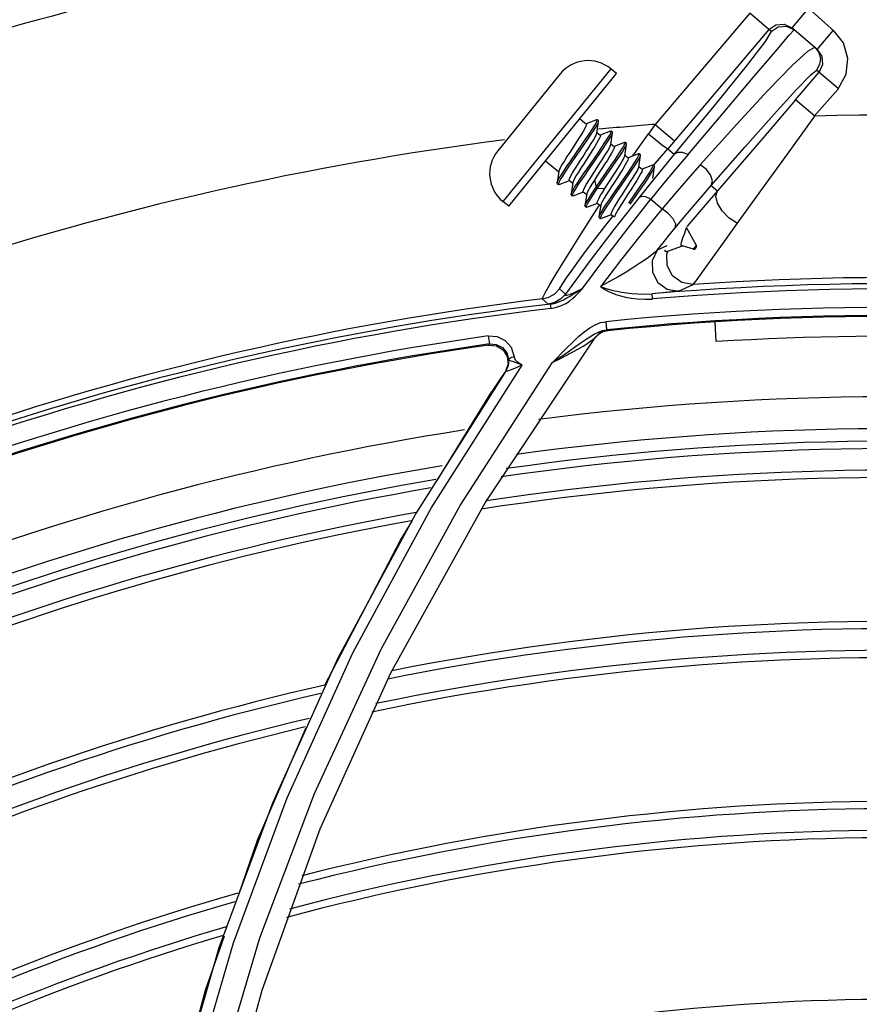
# Model space of a CAD drawing. Extents: x 40.7 to 137.4, y -250.8 to -221.5.
# Tile 14 of 256: x 56.474 to 56.5309, y -238.3413 to -238.2746. Entities that reach past the tile are written whole.
import ezdxf

# ---------------------------------------------------------------- set-up
doc = ezdxf.new("R2010")
doc.units = 0
doc.header["$MEASUREMENT"] = 0
doc.layers.get('0').update_dxf_attribs({"linetype": 'CONTINUOUS'})

msp = doc.modelspace()

# ---------------------------------------------------------------- linework, layer by layer
at = {"color": 155}
for p, q in [((56.52351049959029, -238.2741157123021), (56.51710904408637, -238.281649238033)), ((56.52496998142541, -238.2753560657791), (56.52351040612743, -238.2741158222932)), ((56.52746862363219, -238.2737945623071), (56.52636190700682, -238.2750969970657)), ((56.52753197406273, -238.2738197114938), (56.52922845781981, -238.2753208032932)), ((56.5248126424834, -238.2752223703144), (56.52528038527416, -238.2748991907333)), ((56.52528038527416, -238.2748991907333), (56.5258474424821, -238.2748531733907)), ((56.5258474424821, -238.2748531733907), (56.52636190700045, -238.2750969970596)), ((56.52601504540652, -238.2749885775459), (56.52651859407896, -238.2752301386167)), ((56.52481264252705, -238.2752223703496), (56.51795110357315, -238.2832977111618)), ((56.52618774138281, -238.2756097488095), (56.52651859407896, -238.275230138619)), ((56.52808859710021, -238.2765642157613), (56.52636190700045, -238.2750969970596)), ((56.52808859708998, -238.2765642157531), (56.5291953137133, -238.2752617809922)), ((56.52745301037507, -238.2766790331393), (56.52791880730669, -238.2764206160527)), ((56.52808859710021, -238.2765642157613), (56.52841226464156, -238.2770325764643)), ((56.52841226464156, -238.2770325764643), (56.52845838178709, -238.2775996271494)), ((56.52845838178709, -238.2775996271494), (56.52821494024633, -238.2781134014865)), ((56.5106561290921, -238.2782315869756), (56.50642396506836, -238.2834443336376)), ((56.514090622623, -238.2778750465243), (56.50678053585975, -238.2868788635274)), ((56.50717386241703, -238.2871982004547), (56.51448398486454, -238.2781943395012)), ((56.51448398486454, -238.2781943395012), (56.51409065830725, -238.2778750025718)), ((56.52662550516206, -238.2799839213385), (56.52821494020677, -238.2781134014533)), ((56.52951717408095, -238.2792199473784), (56.52804521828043, -238.2779691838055)), ((56.52949313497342, -238.279283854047), (56.52788190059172, -238.2810889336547)), ((56.52792774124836, -238.281090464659), (56.52662550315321, -238.2799839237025)), ((56.51199277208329, -238.2812627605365), (56.51243171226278, -238.2816191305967)), ((56.51313128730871, -238.281339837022), (56.51242645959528, -238.2816051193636)), ((56.51316556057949, -238.2813388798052), (56.51313128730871, -238.281339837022)), ((56.51314490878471, -238.2822369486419), (56.51326642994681, -238.2814492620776)), ((56.51326033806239, -238.2814158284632), (56.51316556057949, -238.2813388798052)), ((56.51710904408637, -238.2816492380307), (56.51665625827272, -238.2822833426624)), ((56.51710904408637, -238.2816492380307), (56.51841128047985, -238.2827557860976)), ((56.51315018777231, -238.2822024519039), (56.5133794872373, -238.2823886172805)), ((56.51407904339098, -238.2821093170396), (56.51337423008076, -238.2823745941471)), ((56.51409266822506, -238.2830064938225), (56.51421418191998, -238.2822187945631)), ((56.5142080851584, -238.2821853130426), (56.51411330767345, -238.2821083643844)), ((56.51421420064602, -238.2822186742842), (56.51420814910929, -238.2821849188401)), ((56.51559620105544, -238.2837910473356), (56.51665625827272, -238.2822833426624)), ((56.51138249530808, -238.2841120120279), (56.51215585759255, -238.2829917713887)), ((56.51409795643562, -238.2829719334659), (56.51432726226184, -238.2831581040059)), ((56.5150268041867, -238.2828787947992), (56.51432200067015, -238.2831440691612)), ((56.51506105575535, -238.2828778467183), (56.5150268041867, -238.2828787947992)), ((56.5150404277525, -238.2837760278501), (56.51516193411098, -238.2829883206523)), ((56.51515583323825, -238.2829547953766), (56.51506105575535, -238.2828778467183)), ((56.5151619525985, -238.2829882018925), (56.51515590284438, -238.2829543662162)), ((56.51504572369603, -238.2837414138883), (56.51527503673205, -238.2839275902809)), ((56.51597492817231, -238.2836482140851), (56.51526980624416, -238.2839136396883)), ((56.51610389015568, -238.2837241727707), (56.51600911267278, -238.2836472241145)), ((56.51697616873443, -238.2844625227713), (56.51795122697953, -238.2832978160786)), ((56.51795110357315, -238.2832977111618), (56.51839977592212, -238.2836789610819)), ((56.50966507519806, -238.2841297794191), (56.51056443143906, -238.2848599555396)), ((56.51369674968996, -238.2843271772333), (56.51315184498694, -238.2851666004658)), ((56.51598829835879, -238.2845448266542), (56.51610991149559, -238.2837571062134)), ((56.51056974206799, -238.2848252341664), (56.51044827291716, -238.2856129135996)), ((56.51335212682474, -238.2855432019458), (56.51412509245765, -238.2844235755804)), ((56.51344638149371, -238.2856209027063), (56.51421870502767, -238.2845022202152)), ((56.51385686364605, -238.2857387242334), (56.51440205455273, -238.2848988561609)), ((56.51599349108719, -238.2845108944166), (56.51622281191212, -238.2846970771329)), ((56.51692265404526, -238.2844177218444), (56.51621758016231, -238.2846831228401)), ((56.5169360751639, -238.2853143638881), (56.51705767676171, -238.2845266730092)), ((56.51705164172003, -238.2844936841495), (56.51695686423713, -238.2844167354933)), ((56.51705767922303, -238.2845266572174), (56.51705168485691, -238.2844934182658)), ((56.51045437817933, -238.285646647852), (56.51044827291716, -238.2856129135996)), ((56.51045437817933, -238.285646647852), (56.51054915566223, -238.285723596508)), ((56.51058305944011, -238.285722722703), (56.51054876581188, -238.2857237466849)), ((56.51058315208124, -238.2857226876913), (56.51128810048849, -238.2854573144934)), ((56.51128280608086, -238.2854431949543), (56.51151219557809, -238.2856294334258)), ((56.51151750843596, -238.2855946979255), (56.51139603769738, -238.286382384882)), ((56.51315184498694, -238.2851666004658), (56.51297940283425, -238.2854352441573)), ((56.51297953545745, -238.285435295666), (56.51310554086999, -238.2859036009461)), ((56.51310547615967, -238.2859033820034), (56.51335212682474, -238.2855432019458)), ((56.51320000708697, -238.2859803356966), (56.51344638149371, -238.2856209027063)), ((56.5136843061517, -238.2860075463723), (56.51385686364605, -238.2857387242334)), ((56.51420715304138, -238.2864476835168), (56.51497452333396, -238.2853360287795)), ((56.51430205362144, -238.286524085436), (56.51507426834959, -238.2854054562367)), ((56.5114021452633, -238.2864161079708), (56.51139603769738, -238.286382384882)), ((56.5114021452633, -238.2864161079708), (56.5114969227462, -238.2864930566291)), ((56.51153096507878, -238.286492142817), (56.51223587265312, -238.286226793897)), ((56.51223058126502, -238.2862126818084), (56.51246004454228, -238.2863989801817)), ((56.51246530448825, -238.2863645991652), (56.5123438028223, -238.2871522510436)), ((56.51310547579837, -238.2859033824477), (56.51320025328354, -238.2859803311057)), ((56.51319999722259, -238.2859803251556), (56.51368420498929, -238.2860074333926)), ((56.51549060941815, -238.2860234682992), (56.51529524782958, -238.2863239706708)), ((56.51540892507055, -238.2870625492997), (56.51617862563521, -238.2859472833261)), ((56.52089776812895, -238.2858015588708), (56.52132445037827, -238.2861641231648)), ((56.50717386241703, -238.2871982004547), (56.50678053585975, -238.2868788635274)), ((56.51247807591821, -238.2872619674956), (56.51318364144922, -238.2869962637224)), ((56.51317835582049, -238.286982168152), (56.51340781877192, -238.2871684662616)), ((56.51524054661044, -238.2887154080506), (56.51681343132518, -238.2867174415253)), ((56.51681343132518, -238.2867174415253), (56.51756978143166, -238.2873842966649)), ((56.51234985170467, -238.2871858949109), (56.51244462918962, -238.2872628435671)), ((56.5124780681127, -238.2872619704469), (56.51244441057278, -238.2872629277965)), ((56.51315228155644, -238.2874016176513), (56.51335365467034, -238.2870987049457)), ((56.51341308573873, -238.2871340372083), (56.51329159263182, -238.2879216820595)), ((56.51412613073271, -238.287751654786), (56.51434173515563, -238.2879267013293)), ((56.52049506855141, -238.2871239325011), (56.51926907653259, -238.2885525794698)), ((56.51329765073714, -238.2879553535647), (56.51329159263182, -238.2879216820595)), ((56.51329765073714, -238.2879553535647), (56.51339242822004, -238.2880323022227)), ((56.51336834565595, -238.2889751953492), (56.51424466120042, -238.2878434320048)), ((56.51342583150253, -238.2880314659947), (56.51339224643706, -238.2880323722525)), ((56.5134259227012, -238.2880314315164), (56.51413141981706, -238.2877657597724)), ((56.51989933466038, -238.2898629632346), (56.51923256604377, -238.2886312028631)), ((56.51926907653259, -238.2885525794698), (56.51924492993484, -238.2885806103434)), ((56.51789413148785, -238.2898780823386), (56.51722892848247, -238.2901794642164)), ((56.51774953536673, -238.2902016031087), (56.51784431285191, -238.2902785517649)), ((56.51790359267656, -238.2902770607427), (56.51894851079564, -238.2898863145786)), ((56.51885306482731, -238.28982780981), (56.51887861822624, -238.2898666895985)), ((56.51887180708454, -238.2898527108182), (56.51886820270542, -238.2898508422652)), ((56.51970608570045, -238.2901009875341), (56.51887180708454, -238.2898527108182)), ((56.51887861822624, -238.2898666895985), (56.5188882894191, -238.2898733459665)), ((56.5188882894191, -238.2898733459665), (56.51894849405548, -238.289886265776)), ((56.51892755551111, -238.2898693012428), (56.51894851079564, -238.2898863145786)), ((56.51970608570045, -238.2901009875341), (56.51989933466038, -238.2898629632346)), ((56.5198356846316, -238.2900609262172), (56.51988675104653, -238.289998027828)), ((56.51263673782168, -238.2909650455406), (56.51102031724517, -238.2931537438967)), ((56.51101922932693, -238.2931553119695), (56.51061454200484, -238.2927959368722)), ((56.51205131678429, -238.2928599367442), (56.51218095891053, -238.2927741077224)), ((56.51805884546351, -238.2930193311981), (56.51689959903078, -238.2931295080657)), ((56.51869275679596, -238.2929469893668), (56.51967634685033, -238.2925023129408)), ((56.50944578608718, -238.2934766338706), (56.50984883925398, -238.2938355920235)), ((56.51692904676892, -238.293482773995), (56.51689959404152, -238.2931295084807)), ((56.51004283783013, -238.2941204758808), (56.51000783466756, -238.2938272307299)), ((56.51340367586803, -238.295092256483), (56.51375231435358, -238.2950298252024)), ((56.51375237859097, -238.2950232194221), (56.51380764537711, -238.2955738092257)), ((56.52124580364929, -238.2963785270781), (56.52116746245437, -238.2950438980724)), ((56.51353117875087, -238.2956269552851), (56.51380764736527, -238.2955738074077)), ((56.5138821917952, -238.2956347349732), (56.51393106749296, -238.2955680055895)), ((56.5055650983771, -238.3072997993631), (56.51306530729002, -238.2960641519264)), ((56.5057856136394, -238.2959945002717), (56.50637960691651, -238.2960267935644)), ((56.50578627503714, -238.2959885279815), (56.50586410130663, -238.2965363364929)), ((56.51298687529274, -238.2961443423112), (56.51306536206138, -238.296064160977)), ((56.51330301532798, -238.2958188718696), (56.51306525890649, -238.2960642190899)), ((56.51325410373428, -238.2958859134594), (56.5130736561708, -238.2960722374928)), ((56.50581189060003, -238.2966125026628), (56.5063418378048, -238.2966602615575)), ((56.50586410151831, -238.2965363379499), (56.50581196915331, -238.2966124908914)), ((56.5072239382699, -238.2976651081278), (56.50719130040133, -238.2976049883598)), ((56.50762871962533, -238.2976410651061), (56.50753174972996, -238.2974063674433)), ((56.50191387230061, -238.3076750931), (56.50807334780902, -238.2979753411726)), ((56.50388392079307, -238.3074790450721), (56.51012366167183, -238.2978079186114)), ((56.50696679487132, -238.2983652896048), (56.5066605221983, -238.2988170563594)), ((56.50712479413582, -238.2979154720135), (56.50697026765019, -238.2983193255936)), ((56.50697891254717, -238.2983548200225), (56.50699234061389, -238.2983277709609)), ((56.5023200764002, -238.3057839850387), (56.50603142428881, -238.2997550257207)), ((56.49851756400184, -238.3172343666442), (56.50388392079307, -238.3074790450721)), ((56.4991805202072, -238.3188333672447), (56.5055650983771, -238.3072997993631)), ((56.49983158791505, -238.3098264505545), (56.50061854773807, -238.308548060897)), ((56.4947107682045, -238.3196672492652), (56.49983158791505, -238.3098264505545)), ((56.49400026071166, -238.3270224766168), (56.49851756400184, -238.3172343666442)), ((56.49559138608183, -238.3178262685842), (56.49115280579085, -238.3276605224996)), ((56.49439910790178, -238.3293988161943), (56.4991805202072, -238.3188333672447)), ((56.49030536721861, -238.3367965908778), (56.49400026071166, -238.3270224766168)), ((56.49115280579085, -238.3276605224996), (56.48752724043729, -238.3374807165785)), ((56.48851092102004, -238.3371298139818), (56.49215453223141, -238.3273074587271)), ((56.49045220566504, -238.3403437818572), (56.49439910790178, -238.3293988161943)), ((56.48740525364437, -238.3465070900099), (56.49030536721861, -238.3367965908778)), ((56.48752724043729, -238.3374807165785), (56.48468978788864, -238.3472373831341)), ((56.48745280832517, -238.3514241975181), (56.49045220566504, -238.3403437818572))]:
    msp.add_line(p, q, dxfattribs=at)
for points in [[(56.52496998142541, -238.2753560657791), (56.52545010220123, -238.2750284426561), (56.52601504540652, -238.2749885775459)], [(56.52496998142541, -238.2753560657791), (56.52455831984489, -238.2760218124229), (56.52326704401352, -238.2777015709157), (56.52108725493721, -238.2804102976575), (56.51839977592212, -238.2836789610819)], [(56.51933063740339, -238.2836833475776), (56.52170832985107, -238.2808809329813), (56.5237544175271, -238.2784697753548), (56.52525868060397, -238.2766991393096), (56.52618774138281, -238.2756097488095)], [(56.52949313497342, -238.279283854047), (56.53005277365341, -238.278254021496), (56.5301759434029, -238.2771742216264), (56.52987991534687, -238.2761285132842), (56.52922845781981, -238.2753208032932)], [(56.52015735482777, -238.2843861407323), (56.52262858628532, -238.281640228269), (56.52477386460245, -238.2793248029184), (56.52639661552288, -238.277656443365), (56.52745301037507, -238.2766790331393)], [(56.52791952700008, -238.2764205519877), (56.52819080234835, -238.2767665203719), (56.52830410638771, -238.2771821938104), (56.52825266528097, -238.2775979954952), (56.52804521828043, -238.2779691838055)], [(56.52089776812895, -238.2858015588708), (56.52318339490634, -238.2831929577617), (56.52517969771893, -238.2809480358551), (56.52669079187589, -238.27928991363), (56.52765729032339, -238.2782837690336), (56.52804521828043, -238.2779691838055)], [(56.52662550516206, -238.2799839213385), (56.52469170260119, -238.282252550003), (56.52286751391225, -238.2843786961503), (56.52049506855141, -238.2871239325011)], [(56.51243171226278, -238.2816191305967), (56.51243909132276, -238.2816700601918), (56.51240246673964, -238.2817760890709), (56.51232366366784, -238.2819342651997), (56.51220930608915, -238.2821351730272), (56.51206378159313, -238.2823744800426), (56.51189179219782, -238.2826470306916), (56.5117013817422, -238.2829426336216), (56.51130943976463, -238.283545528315)], [(56.51147560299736, -238.2841912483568), (56.5119879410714, -238.2834488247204), (56.51224585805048, -238.2830755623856), (56.51249178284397, -238.2827165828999), (56.51271673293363, -238.2823831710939), (56.51291186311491, -238.2820870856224), (56.51306982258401, -238.2818362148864), (56.51318353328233, -238.2816403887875), (56.5132505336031, -238.2815023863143), (56.51326645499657, -238.2814491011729)], [(56.51215585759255, -238.2829917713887), (56.51240043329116, -238.2826347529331), (56.51262343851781, -238.282304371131), (56.51281921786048, -238.2820068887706), (56.51297742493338, -238.2817555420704), (56.51309152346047, -238.2815586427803), (56.51315728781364, -238.2814214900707), (56.51317138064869, -238.2813482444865), (56.51316556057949, -238.2813388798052)], [(56.51326645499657, -238.2814491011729), (56.51326656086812, -238.2814262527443), (56.51326039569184, -238.2814154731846)], [(56.52269176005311, -238.2883528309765), (56.52427723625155, -238.2861656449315), (56.52607114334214, -238.2836766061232), (56.52792775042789, -238.2810904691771)], [(56.51128280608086, -238.2854431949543), (56.51127559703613, -238.2853913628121), (56.51131271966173, -238.285284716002), (56.51139072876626, -238.2851282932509), (56.51150564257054, -238.2849264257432), (56.51165315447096, -238.2846839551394), (56.51182673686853, -238.2844090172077), (56.51201500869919, -238.2841168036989), (56.51221072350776, -238.2838157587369), (56.51240752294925, -238.28351302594), (56.51259704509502, -238.2832187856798), (56.51276788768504, -238.2829480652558), (56.51291284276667, -238.2827097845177), (56.51302740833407, -238.282508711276), (56.51310680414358, -238.2823496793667), (56.51314491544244, -238.2822369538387)], [(56.51248672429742, -238.2846541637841), (56.5130021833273, -238.2839084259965), (56.51325226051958, -238.2835447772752), (56.51348600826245, -238.2832008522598), (56.51369517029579, -238.28288668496), (56.51386915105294, -238.2826158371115), (56.51400093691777, -238.2823970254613), (56.5140859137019, -238.2822359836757), (56.51411996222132, -238.2821377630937), (56.51411330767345, -238.2821083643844)], [(56.51257386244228, -238.2847421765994), (56.51309693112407, -238.2839851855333), (56.51334973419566, -238.283617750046), (56.51358284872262, -238.283274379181), (56.51378872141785, -238.2829653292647), (56.51396135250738, -238.282696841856), (56.51409297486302, -238.2824784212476), (56.51417864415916, -238.2823172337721), (56.51421420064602, -238.2822186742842)], [(56.5133794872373, -238.2823886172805), (56.51338668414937, -238.2824405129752), (56.51334919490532, -238.282547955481), (56.51327016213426, -238.2827061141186), (56.5131551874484, -238.2829078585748), (56.51300878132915, -238.2831484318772), (56.5128355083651, -238.2834228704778), (56.51264642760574, -238.2837163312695)], [(56.51411330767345, -238.2821083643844), (56.51410131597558, -238.282104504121), (56.51407904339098, -238.2821093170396)], [(56.51665625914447, -238.2822833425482), (56.51713187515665, -238.2826798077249), (56.51753700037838, -238.2830058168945), (56.51782886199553, -238.2832265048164), (56.517951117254, -238.2832977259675)], [(56.51223058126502, -238.2862126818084), (56.51222329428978, -238.2861612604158), (56.51226051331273, -238.2860541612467), (56.51233978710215, -238.2858954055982), (56.51245467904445, -238.2856937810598), (56.51260052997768, -238.2854540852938), (56.51277403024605, -238.2851792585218), (56.51296438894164, -238.284883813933), (56.51316007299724, -238.2845828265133), (56.51335384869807, -238.2842847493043), (56.51354258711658, -238.2839917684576), (56.5137154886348, -238.2837178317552), (56.51386161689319, -238.28347758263), (56.51397633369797, -238.2832760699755), (56.51405487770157, -238.2831184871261), (56.51409268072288, -238.283006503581)], [(56.51412509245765, -238.2844235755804), (56.51436386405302, -238.2840737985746), (56.51457845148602, -238.2837539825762), (56.51476149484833, -238.2834730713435), (56.51490622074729, -238.2832392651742), (56.51500761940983, -238.2830586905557), (56.51506089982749, -238.2829372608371), (56.51506105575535, -238.2828778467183)], [(56.51421870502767, -238.2845022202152), (56.5144581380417, -238.2841511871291), (56.51467407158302, -238.2838293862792), (56.51485847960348, -238.2835465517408), (56.51500348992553, -238.2833117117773), (56.51510382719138, -238.2831326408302), (56.51515605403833, -238.2830129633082), (56.5151619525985, -238.2829882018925)], [(56.51130943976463, -238.283545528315), (56.51112188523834, -238.2838366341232), (56.51094880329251, -238.2841107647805), (56.51080136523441, -238.2843530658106), (56.51068618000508, -238.2845553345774), (56.51060789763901, -238.2847122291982), (56.51056963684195, -238.2848251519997)], [(56.51264642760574, -238.2837163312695), (56.51225702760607, -238.2843153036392), (56.51206758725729, -238.284609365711), (56.51189515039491, -238.2848825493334), (56.51174982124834, -238.2851214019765), (56.51163484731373, -238.2853231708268), (56.51155544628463, -238.2854822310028), (56.51151741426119, -238.2855946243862)], [(56.51432726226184, -238.2831581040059), (56.51433548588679, -238.28320411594), (56.51430596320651, -238.2832964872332), (56.51424032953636, -238.2834335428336), (56.51414171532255, -238.283611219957), (56.51401507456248, -238.2838231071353), (56.51386438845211, -238.2840648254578), (56.51369674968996, -238.2843271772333)], [(56.51497452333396, -238.2853360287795), (56.51522459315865, -238.2849713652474), (56.51545338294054, -238.2846328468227), (56.51565193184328, -238.2843317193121), (56.5158123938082, -238.284077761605), (56.51592870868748, -238.283878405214), (56.51599746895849, -238.2837378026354), (56.51601560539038, -238.2836596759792), (56.51600911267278, -238.2836472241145)], [(56.51600911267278, -238.2836472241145), (56.51598143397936, -238.2836459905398), (56.51597492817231, -238.2836482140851)], [(56.51839989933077, -238.2836790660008), (56.51762640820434, -238.2846174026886), (56.51682830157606, -238.285596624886), (56.51600946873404, -238.2866134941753)], [(56.51610992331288, -238.2837570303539), (56.5161106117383, -238.2837379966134), (56.51610392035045, -238.2837239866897)], [(56.51933067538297, -238.2836833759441), (56.51850977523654, -238.2846570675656), (56.51766940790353, -238.2856680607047), (56.51681338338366, -238.2867120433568)], [(56.51933064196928, -238.2836835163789), (56.51895236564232, -238.2835484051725), (56.51863006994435, -238.2835486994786), (56.51839977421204, -238.2836789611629)], [(56.51044827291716, -238.2856129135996), (56.51045305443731, -238.2855919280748), (56.51050311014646, -238.2854744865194), (56.51060218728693, -238.285296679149), (56.51074569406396, -238.2850640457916), (56.51092703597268, -238.2847851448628), (56.51114190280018, -238.2844646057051), (56.51138249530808, -238.2841120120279)], [(56.51054876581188, -238.2857237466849), (56.51054714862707, -238.2856705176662), (56.51059558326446, -238.2855559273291), (56.5106922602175, -238.2853810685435), (56.51083498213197, -238.2851493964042), (56.51101931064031, -238.2848657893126), (56.51123542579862, -238.2845429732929), (56.51147560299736, -238.2841912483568)], [(56.51527503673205, -238.2839275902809), (56.51528233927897, -238.2839789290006), (56.51524516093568, -238.2840859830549), (56.5151658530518, -238.2842448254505), (56.51505084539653, -238.2844466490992), (56.51490501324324, -238.2846863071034), (56.51473146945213, -238.284961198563), (56.5145409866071, -238.2852568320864), (56.51434517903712, -238.285558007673), (56.51415154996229, -238.2858558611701), (56.51396305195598, -238.2861484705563), (56.51379019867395, -238.2864223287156), (56.51364396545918, -238.2866627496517), (56.51352923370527, -238.286864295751), (56.51345077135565, -238.2870217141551), (56.51341291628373, -238.2871339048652)], [(56.51440205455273, -238.2848988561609), (56.51456971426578, -238.2846364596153), (56.51472037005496, -238.284394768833), (56.51484693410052, -238.2841829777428), (56.51494544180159, -238.2840054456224), (56.51501096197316, -238.2838685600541), (56.51504044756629, -238.283776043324)], [(56.51507426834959, -238.2854054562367), (56.51531999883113, -238.2850473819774), (56.51554438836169, -238.2847151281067), (56.51574278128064, -238.2844144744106), (56.51590454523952, -238.2841589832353), (56.51602186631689, -238.2839580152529), (56.5160914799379, -238.2838164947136), (56.51610992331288, -238.2837570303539)], [(56.51695686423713, -238.2844167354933), (56.51694632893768, -238.2844129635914), (56.51692265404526, -238.2844177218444)], [(56.52015722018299, -238.2843857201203), (56.51931154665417, -238.2853446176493), (56.51844777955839, -238.2863437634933), (56.51756957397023, -238.2873791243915)], [(56.52089769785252, -238.2858013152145), (56.52098737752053, -238.2854866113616), (56.52085959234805, -238.2850766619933), (56.52056339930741, -238.2846897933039), (56.52015735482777, -238.2843861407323)], [(56.51139603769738, -238.286382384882), (56.51142804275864, -238.2862911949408), (56.51151182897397, -238.2861317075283), (56.51164096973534, -238.2859168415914), (56.51180888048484, -238.285654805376), (56.51201149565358, -238.2853499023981), (56.51224005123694, -238.2850131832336), (56.51248672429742, -238.2846541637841)], [(56.51149657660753, -238.2864931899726), (56.51148941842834, -238.286468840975), (56.51151864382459, -238.2863774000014), (56.51159781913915, -238.2862237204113), (56.5117233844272, -238.2860132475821), (56.51189055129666, -238.285751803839), (56.51209295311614, -238.2854463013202), (56.51232364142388, -238.2851061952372), (56.51257386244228, -238.2847421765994)], [(56.51505314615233, -238.2861256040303), (56.51524885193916, -238.2858245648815), (56.51543841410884, -238.285530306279), (56.51561077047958, -238.2852572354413), (56.51575590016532, -238.2850186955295), (56.51587082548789, -238.2848169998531), (56.51595018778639, -238.2846580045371), (56.51598832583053, -238.2845448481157)], [(56.5153178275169, -238.2869803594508), (56.51583823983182, -238.2862274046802), (56.51609102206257, -238.2858599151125), (56.51632549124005, -238.2855150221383), (56.51653350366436, -238.2852027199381), (56.51670747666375, -238.2849323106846), (56.51684014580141, -238.2847127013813), (56.51692667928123, -238.2845498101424), (56.51696306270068, -238.2844486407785), (56.51695686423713, -238.2844167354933)], [(56.51622281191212, -238.2846970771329), (56.51623001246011, -238.2847489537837), (56.51619280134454, -238.2848557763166), (56.51611471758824, -238.2850122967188), (56.51599976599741, -238.2852142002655), (56.51585236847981, -238.285456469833), (56.51567884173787, -238.2857313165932), (56.51549060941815, -238.2860234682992)], [(56.51617862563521, -238.2859472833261), (56.51641328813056, -238.2856021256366), (56.51662137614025, -238.2852898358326), (56.51679567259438, -238.2850197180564), (56.51692927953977, -238.2847992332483), (56.51701752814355, -238.2846347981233), (56.51705767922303, -238.2845266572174)], [(56.51297940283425, -238.2854352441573), (56.51281724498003, -238.2856934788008), (56.51267931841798, -238.2859219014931), (56.51257174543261, -238.286112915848), (56.51249920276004, -238.2862609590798), (56.51246513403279, -238.2863644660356)], [(56.5123438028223, -238.2871522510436), (56.51235760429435, -238.287104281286), (56.51242080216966, -238.2869710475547), (56.51253107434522, -238.2867800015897), (56.5126857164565, -238.2865335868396), (56.5128794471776, -238.2862385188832), (56.51310547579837, -238.2859033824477)], [(56.51244441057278, -238.2872629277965), (56.51243847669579, -238.2872534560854), (56.51245234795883, -238.2871805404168), (56.51251677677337, -238.2870457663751), (56.5126285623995, -238.2868520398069), (56.51278417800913, -238.286604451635), (56.51297727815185, -238.286310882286), (56.51319999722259, -238.2859803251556)], [(56.51317835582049, -238.286982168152), (56.51317060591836, -238.2869332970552), (56.51320382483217, -238.2868339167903), (56.51327608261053, -238.2866862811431), (56.5133835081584, -238.2864954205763), (56.51352157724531, -238.2862667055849), (56.5136843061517, -238.2860075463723)], [(56.51412613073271, -238.287751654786), (56.5141189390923, -238.287699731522), (56.51415642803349, -238.2875923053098), (56.51423536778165, -238.2874343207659), (56.51435037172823, -238.2872325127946), (56.51449692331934, -238.2869917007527), (56.51467022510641, -238.2867172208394), (56.51485919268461, -238.2864239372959), (56.51505314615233, -238.2861256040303)], [(56.51529524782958, -238.2863239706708), (56.51509853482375, -238.2866265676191), (56.51490891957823, -238.2869209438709), (56.51473780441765, -238.2871920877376), (56.51459297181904, -238.2874301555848), (56.51447831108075, -238.2876313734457), (56.51439884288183, -238.2877905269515), (56.51436069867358, -238.2879033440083)], [(56.51846786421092, -238.2886642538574), (56.51929750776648, -238.2876699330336), (56.52010879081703, -238.2867146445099), (56.52089779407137, -238.2858015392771)], [(56.522684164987, -238.2883643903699), (56.52212503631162, -238.2879988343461), (56.52164814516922, -238.2875185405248), (56.52132736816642, -238.2869995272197), (56.52121285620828, -238.2865229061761), (56.52132444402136, -238.2861641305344)], [(56.51153078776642, -238.286492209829), (56.51151187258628, -238.2864969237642), (56.51149657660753, -238.2864931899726)], [(56.51600946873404, -238.2866134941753), (56.51429969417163, -238.2887845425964), (56.51263673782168, -238.2909650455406)], [(56.51329159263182, -238.2879216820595), (56.51329568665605, -238.2879031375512), (56.51334390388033, -238.2877879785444), (56.51344087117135, -238.287612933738), (56.51358275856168, -238.2873823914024), (56.51376258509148, -238.2871053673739), (56.51397326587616, -238.2867907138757), (56.51420715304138, -238.2864476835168)], [(56.51339224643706, -238.2880323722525), (56.51338863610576, -238.2879856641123), (56.5134343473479, -238.2878735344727), (56.51352998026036, -238.2876992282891), (56.51367128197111, -238.2874687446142), (56.51385221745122, -238.2871900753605), (56.51406463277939, -238.2868724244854), (56.51430205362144, -238.286524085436)], [(56.51681338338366, -238.2867120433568), (56.51647642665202, -238.2865673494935), (56.51619446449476, -238.2865314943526), (56.51600961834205, -238.2866136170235)], [(56.51032737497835, -238.2919005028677), (56.51083146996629, -238.29106437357), (56.5114644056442, -238.2900379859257), (56.51223700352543, -238.2888154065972), (56.51315228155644, -238.2874016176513)], [(56.51234985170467, -238.2871858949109), (56.51234396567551, -238.2871762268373), (56.5123438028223, -238.2871522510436)], [(56.51756978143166, -238.2873842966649), (56.51615345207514, -238.2891227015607), (56.51475970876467, -238.2908796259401), (56.51338866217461, -238.2926546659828)], [(56.51846785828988, -238.2886641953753), (56.51849730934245, -238.2884064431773), (56.51831431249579, -238.2880424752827), (56.51798384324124, -238.2876802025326), (56.51756966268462, -238.2873790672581)], [(56.5196764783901, -238.2925024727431), (56.51994222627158, -238.2921654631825), (56.52056279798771, -238.2913114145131), (56.52143514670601, -238.290094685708), (56.52269176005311, -238.2883528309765)], [(56.51109280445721, -238.2920629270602), (56.51146620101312, -238.291535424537), (56.51196005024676, -238.2908541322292), (56.51258852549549, -238.2900055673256), (56.51336834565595, -238.2889751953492)], [(56.51218073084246, -238.2927804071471), (56.51369624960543, -238.290736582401), (56.51524054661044, -238.2887154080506)], [(56.51722916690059, -238.2901795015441), (56.5176393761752, -238.2896738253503), (56.51805227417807, -238.2891687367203), (56.51846786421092, -238.2886642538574)], [(56.51921388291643, -238.2886413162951), (56.51918897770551, -238.2887522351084), (56.51914488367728, -238.2888857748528), (56.51908691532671, -238.2890367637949), (56.51902127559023, -238.2892000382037), (56.51895724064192, -238.2893616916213), (56.51890168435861, -238.2895143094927), (56.5188628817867, -238.2896467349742), (56.51884568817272, -238.2897508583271), (56.51885306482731, -238.28982780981)], [(56.51722901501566, -238.2901793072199), (56.51709424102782, -238.2903133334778), (56.51689647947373, -238.2904767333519), (56.51664746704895, -238.2906635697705), (56.51635131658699, -238.2908721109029), (56.5160042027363, -238.291104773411), (56.5155973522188, -238.2913665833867), (56.5151255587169, -238.2916594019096), (56.51459402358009, -238.2919769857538), (56.51401039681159, -238.2923113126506), (56.51338887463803, -238.2926485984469)], [(56.51722892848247, -238.2901794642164), (56.51689516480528, -238.2908905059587), (56.51691453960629, -238.2916751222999), (56.51727995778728, -238.2923657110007), (56.51791770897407, -238.2928230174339), (56.51869275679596, -238.2929469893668)], [(56.51773875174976, -238.2901478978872), (56.51773744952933, -238.2901607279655), (56.51774945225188, -238.2902021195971)], [(56.51790359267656, -238.2902770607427), (56.51784846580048, -238.2902818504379), (56.517843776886, -238.2902787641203)], [(56.51967634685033, -238.2925023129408), (56.51890527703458, -238.2923751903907), (56.51826951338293, -238.2919157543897), (56.51790568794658, -238.2912215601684), (56.51789009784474, -238.2904356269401), (56.51796669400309, -238.2902746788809)], [(56.50944578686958, -238.2934766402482), (56.50950855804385, -238.2933358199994), (56.50967302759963, -238.2930308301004), (56.50994342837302, -238.2925541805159), (56.51032737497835, -238.2919005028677)], [(56.51061450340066, -238.2927959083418), (56.51067543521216, -238.2926841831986), (56.51083206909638, -238.2924430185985), (56.51109280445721, -238.2920629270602)], [(56.50944578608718, -238.2934766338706), (56.50988859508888, -238.2933614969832), (56.5102886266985, -238.2931299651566), (56.51061454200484, -238.2927959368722)], [(56.51000782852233, -238.2938271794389), (56.51033340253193, -238.2937644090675), (56.51062435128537, -238.2936662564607), (56.51088199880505, -238.2935473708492), (56.51111762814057, -238.2934195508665), (56.51134180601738, -238.2932902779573), (56.51155312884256, -238.2931655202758), (56.51174221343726, -238.2930513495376), (56.51205131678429, -238.2928599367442)], [(56.51004242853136, -238.2941268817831), (56.51041798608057, -238.2940484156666), (56.51075244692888, -238.2939345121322), (56.51104366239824, -238.293790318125), (56.5112905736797, -238.2936289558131), (56.51149603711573, -238.2934643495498), (56.51166865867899, -238.2933065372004), (56.51181804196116, -238.2931590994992), (56.51195058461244, -238.2930225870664), (56.51218073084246, -238.2927804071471)], [(56.5121810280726, -238.2927741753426), (56.5119726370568, -238.2928834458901), (56.51177946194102, -238.2929808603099), (56.51160146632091, -238.2930662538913), (56.51143945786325, -238.293138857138), (56.51129578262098, -238.2931970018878), (56.51117562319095, -238.2932378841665), (56.51108556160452, -238.2932590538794), (56.51102499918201, -238.2932610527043), (56.51099341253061, -238.293243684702), (56.51099246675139, -238.2932071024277), (56.51102045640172, -238.2931538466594)], [(56.51338866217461, -238.2926546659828), (56.51354931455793, -238.2927592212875), (56.51373148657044, -238.2928673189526), (56.51393901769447, -238.2929746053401), (56.51417510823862, -238.293079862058), (56.51444302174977, -238.2931814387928), (56.5147461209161, -238.2932766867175), (56.51508783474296, -238.2933621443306), (56.51547282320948, -238.293433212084), (56.51590567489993, -238.2934834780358), (56.51639028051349, -238.2935040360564), (56.51692923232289, -238.2934887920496)], [(56.5133887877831, -238.2926484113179), (56.51357156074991, -238.2927117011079), (56.51377327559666, -238.2927754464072), (56.51399580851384, -238.2928398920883), (56.51424207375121, -238.292903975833), (56.51451514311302, -238.2929662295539), (56.51481811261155, -238.2930247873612), (56.51515351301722, -238.2930770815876), (56.51552383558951, -238.2931195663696), (56.51593305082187, -238.2931476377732), (56.51639171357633, -238.2931545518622), (56.51689959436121, -238.2931295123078)], [(56.51869336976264, -238.2929471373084), (56.51861164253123, -238.2929608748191), (56.51840355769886, -238.2929845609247), (56.51805884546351, -238.2930193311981)], [(56.51101922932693, -238.2931553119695), (56.51069727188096, -238.2934856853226), (56.5102969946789, -238.2937186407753), (56.50984883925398, -238.2938355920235)], [(56.51000841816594, -238.2938271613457), (56.50992281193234, -238.2938340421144), (56.50986945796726, -238.2938368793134), (56.50984884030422, -238.2938356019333)], [(56.51266990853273, -238.2954430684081), (56.51304045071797, -238.295233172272), (56.51340367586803, -238.295092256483)], [(56.51151101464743, -238.2964081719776), (56.51190969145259, -238.2960374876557), (56.51229362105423, -238.2957142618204), (56.51266990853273, -238.2954430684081)], [(56.51162418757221, -238.2967565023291), (56.5120065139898, -238.2964863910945), (56.51235207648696, -238.2962487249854), (56.51266979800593, -238.2960419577), (56.51296701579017, -238.2958671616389), (56.51325175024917, -238.2957271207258), (56.51353117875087, -238.2956269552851)], [(56.5138821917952, -238.2956347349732), (56.51355039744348, -238.2957159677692), (56.51325410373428, -238.2958859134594)], [(56.51393106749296, -238.2955680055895), (56.51359931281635, -238.2956490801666), (56.51330301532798, -238.2958188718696)], [(56.51393106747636, -238.2955680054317), (56.51391670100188, -238.2955671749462), (56.51387406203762, -238.2955692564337), (56.51380764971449, -238.2955738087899)], [(56.50637960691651, -238.2960267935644), (56.5069396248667, -238.296298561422), (56.50734079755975, -238.2967622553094), (56.50753174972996, -238.2974063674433)], [(56.51012366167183, -238.2978079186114), (56.51108858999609, -238.2968255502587), (56.51151101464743, -238.2964081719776)], [(56.5101240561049, -238.2978009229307), (56.51063445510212, -238.2975478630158), (56.51110792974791, -238.2972995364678), (56.51153006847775, -238.2970647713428), (56.51189874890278, -238.2968558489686), (56.512211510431, -238.2966773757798), (56.5124692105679, -238.2965162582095), (56.51268296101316, -238.2963726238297), (56.51285652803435, -238.2962481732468), (56.51298687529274, -238.2961443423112)], [(56.50586410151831, -238.2965363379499), (56.50633050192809, -238.2965643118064), (56.5067580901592, -238.2967797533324), (56.50705487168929, -238.2971338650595), (56.50719122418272, -238.2976050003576)], [(56.5063418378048, -238.2966602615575), (56.50679350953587, -238.2969385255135), (56.50707347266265, -238.2973873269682), (56.50712479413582, -238.2979154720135)], [(56.51012397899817, -238.297800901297), (56.51070112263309, -238.2974092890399), (56.51119415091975, -238.2970624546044), (56.51162418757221, -238.2967565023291)], [(56.50699234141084, -238.2983277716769), (56.50711138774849, -238.2981034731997), (56.50717875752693, -238.2978586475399), (56.50719122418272, -238.2976050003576)], [(56.50719130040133, -238.2976049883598), (56.50723434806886, -238.297511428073), (56.5073557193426, -238.2974383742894), (56.50753226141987, -238.2973997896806)], [(56.50807380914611, -238.2979685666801), (56.50785998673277, -238.29789302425), (56.50766798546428, -238.2978176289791), (56.50749717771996, -238.2977399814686), (56.50733132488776, -238.2977023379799), (56.5072239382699, -238.2976651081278)], [(56.50807334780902, -238.2979753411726), (56.50785090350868, -238.2978333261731), (56.50762871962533, -238.2976410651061)], [(56.50699234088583, -238.2983277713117), (56.50086526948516, -238.308029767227), (56.49559138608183, -238.3178262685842)], [(56.50807380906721, -238.2979685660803), (56.50786311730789, -238.2980680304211), (56.50766928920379, -238.2981559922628), (56.50749291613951, -238.2982320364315), (56.50733693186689, -238.2982945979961), (56.50720451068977, -238.2983421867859), (56.50709693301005, -238.2983733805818), (56.50702147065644, -238.2983849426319), (56.50698414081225, -238.2983766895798), (56.50697891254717, -238.2983548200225)], [(56.5066605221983, -238.2988170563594), (56.5063485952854, -238.2992804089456), (56.50603140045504, -238.2997550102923)], [(56.49215453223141, -238.3273074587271), (56.49661437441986, -238.3174725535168), (56.50191387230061, -238.3076750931)], [(56.4888902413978, -238.3337993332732), (56.49015111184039, -238.3301703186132), (56.49344688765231, -238.3225318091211)], [(56.4835710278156, -238.3565371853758), (56.48565906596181, -238.3468885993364), (56.48851092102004, -238.3371298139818)], [(56.48421525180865, -238.3493334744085), (56.48661923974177, -238.3403356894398), (56.48789690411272, -238.3366583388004)]]:
    msp.add_lwpolyline(points, dxfattribs=at)
at = {"color": 6, "linetype": 'Continuous'}
for radius, start, end in [(0.223735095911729, 98.79916950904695, 113.6906792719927), (0.2249722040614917, 101.4339413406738, 113.3522034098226), (0.2225143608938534, 98.79913548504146, 113.6905077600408), (0.2239957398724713, 101.4339096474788, 113.352231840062)]:
    msp.add_arc((56.53326218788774, -238.489387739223), radius, start, end, dxfattribs=at)
at = {"color": 155}
for centre, radius, start, end in [((56.51255168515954, -238.2797705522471), 0.002441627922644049, 50.92728511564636, 140.9272850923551), ((56.53326218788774, -238.489387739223), 0.2083655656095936, 64.4462073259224, 91.47960150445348), ((56.53326218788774, -238.489387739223), 0.2083655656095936, 94.44620732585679, 95.5059393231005), ((56.53326218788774, -238.489387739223), 0.2083655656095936, 97.271317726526, 119.3673597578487), ((56.50831950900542, -238.2849833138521), 0.002441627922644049, 140.9272851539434, 230.9272851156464), ((56.51974090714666, -238.2899839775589), 0.000122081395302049, 253.4289407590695, 320.9272851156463), ((56.5197919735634, -238.2899210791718), 0.000122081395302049, 320.9272851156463, 28.42562947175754), ((56.53326218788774, -238.489387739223), 0.1973534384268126, 66.93128695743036, 93.9473339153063), ((56.53326218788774, -238.489387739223), 0.1969391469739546, 66.78897286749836, 94.76588463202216), ((56.53326218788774, -238.489387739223), 0.1965825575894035, 66.79053304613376, 94.76597793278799), ((56.53326218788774, -238.489387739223), 0.1973534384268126, 96.93128696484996, 121.0897270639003), ((56.53326218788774, -238.489387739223), 0.1969382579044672, 96.78110182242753, 121.9000886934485), ((56.53326218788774, -238.489387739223), 0.1966398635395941, 96.78157312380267, 121.8989145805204), ((56.53326218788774, -238.489387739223), 0.1953388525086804, 68.08734185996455, 95.73221515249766), ((56.53326218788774, -238.489387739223), 0.1947878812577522, 68.0858086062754, 95.73200160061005), ((56.53326218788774, -238.489387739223), 0.1947198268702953, 68.09839917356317, 95.71196872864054), ((56.53326218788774, -238.489387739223), 0.1953377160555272, 98.08624708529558, 122.8372545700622), ((56.53325506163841, -238.4895871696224), 0.1935815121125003, 82.3502849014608, 93.55675454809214), ((56.53326218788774, -238.489387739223), 0.1947878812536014, 98.08580860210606, 122.8387358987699), ((56.53326218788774, -238.489387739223), 0.1947198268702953, 98.09839917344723, 122.8198393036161), ((56.53326218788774, -238.489387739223), 0.1892692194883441, 68.87454012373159, 97.30662429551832), ((56.53326218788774, -238.489387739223), 0.1892692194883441, 98.8415770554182, 124.3805951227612), ((56.53326218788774, -238.489387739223), 0.1871111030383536, 69.4505119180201, 97.84848650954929), ((56.53326218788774, -238.489387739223), 0.1857594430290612, 69.7225194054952, 98.23659648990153), ((56.53326218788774, -238.489387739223), 0.186260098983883, 69.58963827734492, 98.10550360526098), ((56.53326218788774, -238.489387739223), 0.1871111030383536, 99.41621820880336, 125.0411037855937), ((56.53326218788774, -238.489387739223), 0.1842944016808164, 70.1108522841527, 98.6196116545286), ((56.53326218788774, -238.489387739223), 0.186260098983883, 99.5896382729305, 125.1619237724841), ((56.53326218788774, -238.489387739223), 0.1837938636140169, 70.24333012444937, 98.75024427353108), ((56.53326218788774, -238.489387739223), 0.1857594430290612, 99.72251940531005, 125.2895891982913), ((56.53326218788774, -238.489387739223), 0.1842944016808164, 100.1108522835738, 125.6624115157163), ((56.53326218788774, -238.489387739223), 0.1837938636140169, 100.2433301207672, 125.7895057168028), ((56.53326218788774, -238.489387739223), 0.174051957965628, 72.8005442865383, 101.2683695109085), ((56.53326218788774, -238.489387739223), 0.1735513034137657, 72.93079993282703, 101.3964415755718), ((56.53326218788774, -238.489387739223), 0.1720862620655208, 73.31137830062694, 101.7705226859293), ((56.53326218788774, -238.489387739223), 0.1715857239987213, 73.44118257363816, 101.89807055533), ((56.53326218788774, -238.489387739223), 0.174051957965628, 102.8005442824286, 128.2325721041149), ((56.53326218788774, -238.489387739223), 0.1735513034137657, 102.930799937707, 128.356449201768), ((56.53326218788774, -238.489387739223), 0.1720862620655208, 103.311378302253, 128.7180455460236), ((56.53326218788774, -238.489387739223), 0.1715857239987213, 103.4411825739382, 128.841255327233), ((56.53326218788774, -238.489387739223), 0.1618438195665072, 75.94367632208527, 104.3526378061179), ((56.53326218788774, -238.489387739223), 0.16134316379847, 76.07097530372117, 104.4772513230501), ((56.53326218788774, -238.489387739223), 0.1598781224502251, 76.44281136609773, 104.8410937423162), ((56.53326218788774, -238.489387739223), 0.1593775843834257, 76.56959761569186, 104.9651029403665), ((56.53326218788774, -238.489387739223), 0.1618438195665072, 105.9436763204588, 131.2035006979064), ((56.53326218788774, -238.489387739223), 0.16134316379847, 106.0709753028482, 131.3229363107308), ((56.53326218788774, -238.489387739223), 0.1598781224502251, 106.4428113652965, 131.6713573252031), ((56.53326218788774, -238.489387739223), 0.1593775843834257, 106.5695976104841, 131.790004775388), ((56.53326218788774, -238.489387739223), 0.1484148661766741, 79.31201704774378, 107.6401345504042)]:
    msp.add_arc(centre, radius, start, end, dxfattribs=at)

doc.saveas('drawing.dxf')
